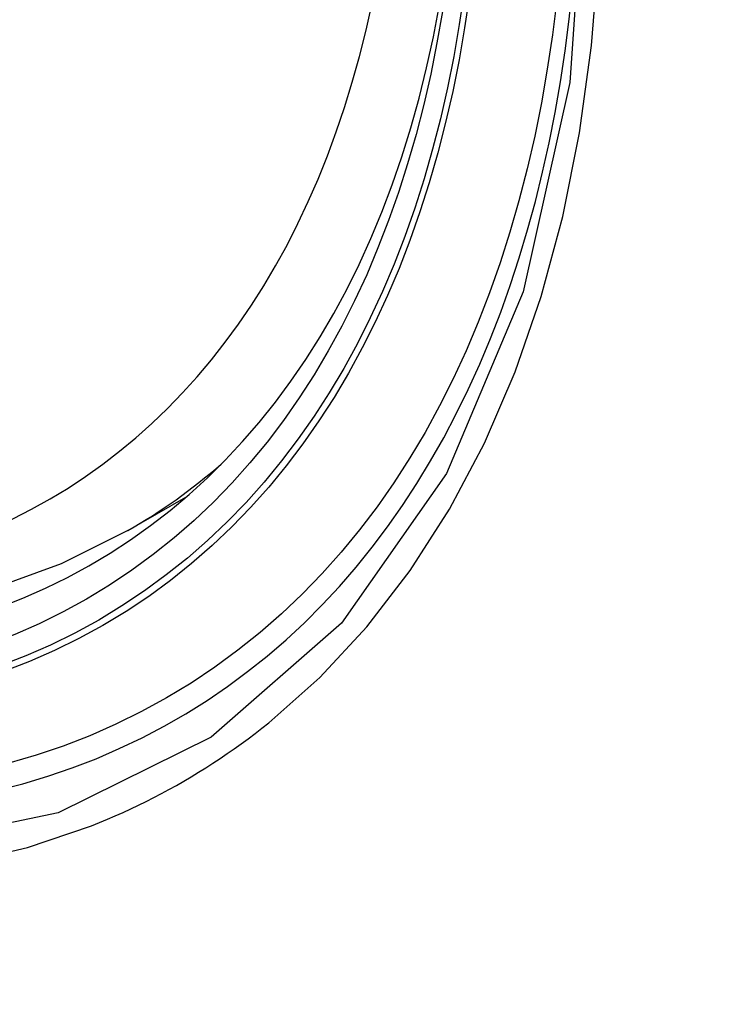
# Model space of a CAD drawing. Header units: inches. Extents: x 484 to 569.5, y 187.4 to 262.6.
# Tile 16 of 99: x 485.013 to 485.136, y 248.159 to 248.334. Entities that reach past the tile are written whole.
import ezdxf

# ---------------------------------------------------------------- set-up
doc = ezdxf.new("R2010")
doc.units = ezdxf.units.IN
doc.header["$MEASUREMENT"] = 0
doc.layers.add('Visible Edges(ANSI)', color=7, linetype='Continuous', lineweight=25)
doc.layers.add('Visible Tangent Edges(ANSI)', color=7, linetype='Continuous', lineweight=25)

msp = doc.modelspace()

# ---------------------------------------------------------------- linework, layer by layer
at = {"layer": 'Visible Edges(ANSI)'}
msp.add_line((485.03212, 248.24288), (485.04243, 248.24881), dxfattribs=at)
at = {"layer": 'Visible Edges(ANSI)', "flags": 128}
msp.add_lwpolyline([(485.03212, 248.24288), (485.02024, 248.23695), (485.00768, 248.23241), (484.99451, 248.22929), (484.98084, 248.22757), (484.96675, 248.22728), (484.95232, 248.22838), (484.93762, 248.23083), (484.9227, 248.23461), (484.90765, 248.23969), (484.89251, 248.24603), (484.87734, 248.25358), (484.8622, 248.26232), (484.84716, 248.27219), (484.83227, 248.28315), (484.8176, 248.29514), (484.8032, 248.30812), (484.78914, 248.32201), (484.77547, 248.33676)], dxfattribs=at)
at = {"layer": 'Visible Edges(ANSI)'}
msp.add_ellipse((484.86862, 248.5099), major_axis=(0.15718, -0.27294), ratio=0.578093, start_param=2.362013, end_param=7.062765, dxfattribs=at)
msp.add_ellipse((484.86514, 248.5079), major_axis=(0.15963, -0.2772), ratio=0.578093, dxfattribs=at)
at = {"layer": 'Visible Tangent Edges(ANSI)', "flags": 128}
for points in [[(485.11358, 248.36397), (485.11077, 248.32258), (485.10246, 248.28535), (485.08878, 248.25303), (485.07011, 248.22641), (485.04691, 248.20613), (485.01971, 248.19268), (484.98902, 248.18625), (484.95544, 248.18699), (484.91983, 248.19489), (484.88295, 248.20975), (484.84561, 248.23128), (484.80877, 248.25892), (484.77309, 248.29218), (484.73946, 248.33024), (484.70869, 248.37215)], [(485.05717, 248.20866), (485.06624, 248.21671), (485.07465, 248.22575), (485.08237, 248.23575), (485.08936, 248.24666), (485.09559, 248.25846), (485.10104, 248.27111), (485.10568, 248.28455), (485.10949, 248.29874), (485.11247, 248.31363), (485.1146, 248.32917), (485.11589, 248.34532)], [(484.72543, 248.34314), (484.7379, 248.3271), (484.75081, 248.31165), (484.76412, 248.29683), (484.77778, 248.28271), (484.79173, 248.26935), (484.80591, 248.25682), (484.82027, 248.24514), (484.83477, 248.23435), (484.84937, 248.22447), (484.86403, 248.21553), (484.87872, 248.20757), (484.89335, 248.20063), (484.90785, 248.19475), (484.92219, 248.18992), (484.93632, 248.18616), (484.95021, 248.18348), (484.9638, 248.18189), (484.97705, 248.1814), (484.98992, 248.18201), (485.00232, 248.18372), (485.01424, 248.18651), (485.02564, 248.19036)], [(485.02564, 248.19036), (485.02705, 248.19093), (485.02846, 248.19152), (485.02986, 248.19212), (485.03125, 248.19274), (485.03264, 248.19338), (485.03401, 248.19403), (485.03537, 248.1947), (485.03673, 248.19539), (485.03808, 248.19609), (485.03942, 248.19681), (485.04075, 248.19755), (485.04207, 248.19831), (485.04338, 248.19908), (485.04468, 248.19987), (485.04597, 248.20067), (485.04725, 248.20149), (485.04853, 248.20233), (485.04979, 248.20319), (485.05104, 248.20406), (485.05229, 248.20495), (485.05352, 248.20585), (485.05475, 248.20677), (485.05596, 248.20771), (485.05717, 248.20866)]]:
    msp.add_lwpolyline(points, dxfattribs=at)
at = {"layer": 'Visible Tangent Edges(ANSI)'}
for centre, major_axis, start_param, end_param in [((484.86763, 248.50933), (-0.17285, 0.30015), 5.049711, 10.658253), ((484.86758, 248.5093), (0.1503, -0.261), 4.099688, 6.899754), ((484.87593, 248.51411), (0.15619, -0.27123), 0, 0.112305)]:
    msp.add_ellipse(centre, major_axis=major_axis, ratio=0.578093, start_param=start_param, end_param=end_param, dxfattribs=at)
for centre, major_axis in [((484.86822, 248.50967), (-0.17078, 0.29656)), ((484.86525, 248.50796), (0.16238, -0.28198)), ((484.86514, 248.5079), (-0.16178, 0.28094))]:
    msp.add_ellipse(centre, major_axis=major_axis, ratio=0.578093, dxfattribs=at)

doc.saveas('drawing.dxf')
